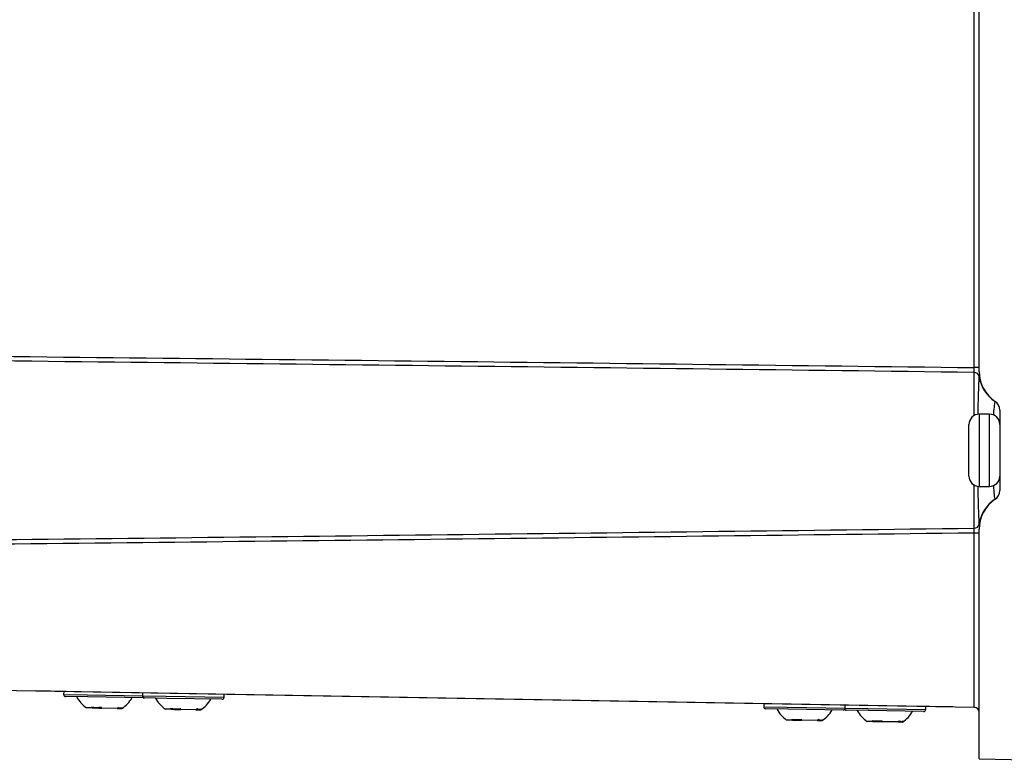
# Model space of a CAD drawing. Header units: millimetres. Extents: x 15336 to 16492, y 10123 to 11383.
# Tile 50 of 71: x 16260 to 16355, y 10590 to 10661. Entities that reach past the tile are written whole.
import ezdxf

# ---------------------------------------------------------------- set-up
doc = ezdxf.new("R2010")
doc.units = ezdxf.units.MM

msp = doc.modelspace()

# ---------------------------------------------------------------- linework, layer by layer
at = {"color": 7, "linetype": 'Continuous', "lineweight": 25}
for p, q in [((16352.109, 10627.626), (16352.109, 10736.59)), ((16352.6, 10627.253), (16352.6, 10736.963)), ((16352.6, 10627.626), (16352.109, 10627.626)), ((16352.109, 10622.979), (16352.109, 10627.155)), ((16353.6, 10623.108), (16352.6, 10623.108)), ((16352.6, 10623.108), (16352.6, 10616.108)), ((16353.6, 10619.608), (16353.6, 10623.108)), ((16354.6, 10623.511), (16354.6, 10615.705)), ((16351.6, 10617.108), (16351.6, 10622.108)), ((16353.6, 10616.108), (16353.6, 10619.608)), ((16352.109, 10612.061), (16352.109, 10616.237)), ((16352.6, 10616.108), (16353.6, 10616.108)), ((16352.6, 10611.59), (16352.109, 10611.59)), ((16352.109, 10594.704), (16352.109, 10611.59)), ((16352.6, 10589.695), (16352.6, 10611.963)), ((16255.881, 10596.384), (16352.109, 10594.704)), ((16261.137, 10596.292), (16261.125, 10596.293)), ((16265.639, 10596.213), (16261.137, 10596.292)), ((16263.9, 10596.244), (16263.894, 10595.944)), ((16263.894, 10595.944), (16266.17, 10595.904)), ((16266.251, 10595.703), (16264.091, 10595.74)), ((16265.639, 10596.213), (16265.639, 10596.214)), ((16345.527, 10594.819), (16265.639, 10596.213)), ((16266.17, 10595.904), (16271.533, 10595.811)), ((16271.59, 10595.61), (16266.251, 10595.703)), ((16271.538, 10596.11), (16271.533, 10595.811)), ((16271.533, 10595.811), (16273.808, 10595.771)), ((16273.889, 10595.569), (16271.729, 10595.607)), ((16273.808, 10595.771), (16279.431, 10595.673)), ((16279.228, 10595.476), (16273.889, 10595.569)), ((16279.431, 10595.673), (16279.437, 10595.973)), ((16266.665, 10594.643), (16266.114, 10594.652)), ((16266.665, 10594.643), (16267.007, 10594.637)), ((16267.007, 10594.637), (16267.296, 10594.632)), ((16267.296, 10594.632), (16267.598, 10594.627)), ((16269.078, 10594.601), (16267.598, 10594.627)), ((16269.078, 10594.601), (16269.515, 10594.593)), ((16269.53, 10594.593), (16269.515, 10594.593)), ((16274.304, 10594.51), (16273.752, 10594.519)), ((16274.304, 10594.51), (16274.646, 10594.504)), ((16274.646, 10594.504), (16274.935, 10594.498)), ((16274.935, 10594.498), (16275.236, 10594.493)), ((16276.717, 10594.467), (16275.236, 10594.493)), ((16276.717, 10594.467), (16277.153, 10594.46)), ((16277.168, 10594.46), (16277.153, 10594.46)), ((16331.729, 10595.06), (16331.723, 10594.76)), ((16331.723, 10594.76), (16333.999, 10594.72)), ((16334.08, 10594.519), (16331.92, 10594.556)), ((16333.999, 10594.72), (16339.622, 10594.622)), ((16339.419, 10594.426), (16334.08, 10594.519)), ((16339.622, 10594.622), (16339.627, 10594.922)), ((16339.622, 10594.622), (16341.794, 10594.584)), ((16341.875, 10594.383), (16339.715, 10594.42)), ((16341.794, 10594.584), (16347.417, 10594.486)), ((16347.214, 10594.289), (16341.875, 10594.383)), ((16350.028, 10594.74), (16345.527, 10594.819)), ((16345.527, 10594.819), (16345.527, 10594.819)), ((16347.417, 10594.486), (16347.422, 10594.786)), ((16350.04, 10594.741), (16350.028, 10594.74)), ((16334.494, 10593.459), (16333.943, 10593.468)), ((16334.494, 10593.459), (16334.837, 10593.453)), ((16334.837, 10593.453), (16335.125, 10593.448)), ((16335.125, 10593.448), (16335.427, 10593.443)), ((16336.908, 10593.417), (16335.427, 10593.443)), ((16336.908, 10593.417), (16337.344, 10593.409)), ((16337.359, 10593.409), (16337.344, 10593.409)), ((16342.289, 10593.323), (16341.738, 10593.332)), ((16342.289, 10593.323), (16342.632, 10593.317)), ((16342.632, 10593.317), (16342.921, 10593.312)), ((16342.921, 10593.312), (16343.222, 10593.307)), ((16344.703, 10593.281), (16343.222, 10593.307)), ((16344.703, 10593.281), (16345.139, 10593.273)), ((16345.154, 10593.273), (16345.139, 10593.273)), ((16352.6, 10589.695), (16360.1, 10589.564))]:
    msp.add_line(p, q, dxfattribs=at)
at = {"color": 7, "linetype": 'Continuous', "lineweight": 25, "flags": 128}
msp.add_lwpolyline([(16271.59, 10595.61), (16271.629, 10595.613), (16271.66, 10595.621)], dxfattribs=at)
at = {"color": 7, "linetype": 'Continuous', "lineweight": 25}
for centre, radius, start, end in [((16352.112, 10626.664), 0.491, 10.99587, 90.33708), ((16356.066, 10627.248), 3.482, 184.88337, 236.59559), ((16356.1, 10627.253), 3.5, 180, 236.25101), ((16356.057, 10627.272), 3.502, 188.4541, 236.89029), ((16353.601, 10623.501), 0.999, 0.00716, 57.028), ((16353.6, 10623.505), 1, 0.00147, 56.73839), ((16353.6, 10623.511), 1, 0, 56.25101), ((16352.6, 10622.108), 1, 90, 180), ((16353.6, 10622.108), 1, 0, 90), ((16352.6, 10617.108), 1, 180, 270), ((16353.6, 10617.108), 1, 270, 0), ((16353.601, 10615.715), 0.999, 302.972, 359.99284), ((16353.6, 10615.71), 1, 303.26161, 359.99853), ((16353.6, 10615.705), 1, 303.74899, 0), ((16356.057, 10611.943), 3.502, 123.10971, 171.5459), ((16356.066, 10611.967), 3.482, 123.40441, 175.11663), ((16356.1, 10611.963), 3.5, 123.74899, 180), ((16352.112, 10612.552), 0.491, 269.66292, 349.00413), ((16264.094, 10595.94), 0.2, 179, 269), ((16267.7, 10597.015), 2.845, 207.02976, 236.11914), ((16268.027, 10597.009), 2.845, 301.88086, 330.97024), ((16271.733, 10595.807), 0.2, 179, 269), ((16275.339, 10596.881), 2.845, 207.02976, 236.11914), ((16275.665, 10596.876), 2.845, 301.88086, 330.97024), ((16279.231, 10595.676), 0.2, 269, 359), ((16331.923, 10594.756), 0.2, 179, 269), ((16335.529, 10595.831), 2.845, 207.02976, 236.11914), ((16335.856, 10595.825), 2.845, 301.88086, 330.97024), ((16339.422, 10594.626), 0.2, 269, 359), ((16339.718, 10594.62), 0.2, 221.22551, 269), ((16343.324, 10595.695), 2.845, 207.02976, 236.11914), ((16347.217, 10594.489), 0.2, 269, 359), ((16352.1, 10594.204), 0.5, 0, 89), ((16343.651, 10595.689), 2.845, 301.88086, 330.97024)]:
    msp.add_arc(centre, radius, start, end, dxfattribs=at)
for points in [[(16249.435, 10628.805), (16283.66, 10628.437), (16317.885, 10628.048), (16352.109, 10627.626)], [(16352.109, 10627.155), (16317.937, 10627.584), (16283.764, 10627.982), (16249.591, 10628.357)], [(16352.594, 10626.757), (16352.594, 10626.8), (16352.595, 10626.866), (16352.596, 10626.952)], [(16354.145, 10624.339), (16354.145, 10624.341), (16354.147, 10624.342), (16354.149, 10624.341)], [(16354.149, 10614.874), (16354.147, 10614.874), (16354.145, 10614.875), (16354.145, 10614.876)], [(16352.109, 10611.59), (16319.068, 10611.182), (16286.026, 10610.805), (16252.985, 10610.449)], [(16253.125, 10610.898), (16286.12, 10611.262), (16319.115, 10611.646), (16352.109, 10612.061)], [(16352.596, 10612.264), (16352.595, 10612.349), (16352.594, 10612.416), (16352.594, 10612.458)], [(16266.604, 10594.743), (16266.898, 10594.686), (16267.218, 10594.681), (16267.537, 10594.726)], [(16266.604, 10594.743), (16266.624, 10594.708), (16266.644, 10594.674), (16266.665, 10594.643)], [(16267.598, 10594.627), (16267.577, 10594.658), (16267.557, 10594.691), (16267.537, 10594.726)], [(16269.215, 10594.697), (16269.171, 10594.663), (16269.125, 10594.631), (16269.078, 10594.601)], [(16269.215, 10594.697), (16269.381, 10594.643), (16269.531, 10594.64), (16269.652, 10594.689)], [(16269.515, 10594.593), (16269.561, 10594.624), (16269.607, 10594.656), (16269.652, 10594.689)], [(16274.242, 10594.609), (16274.537, 10594.553), (16274.856, 10594.547), (16275.175, 10594.593)], [(16274.242, 10594.609), (16274.262, 10594.574), (16274.283, 10594.541), (16274.304, 10594.51)], [(16275.236, 10594.493), (16275.215, 10594.525), (16275.195, 10594.558), (16275.175, 10594.593)], [(16276.854, 10594.564), (16276.809, 10594.53), (16276.763, 10594.498), (16276.717, 10594.467)], [(16276.854, 10594.564), (16277.019, 10594.51), (16277.169, 10594.507), (16277.29, 10594.556)], [(16277.153, 10594.46), (16277.2, 10594.49), (16277.245, 10594.522), (16277.29, 10594.556)], [(16334.433, 10593.559), (16334.728, 10593.502), (16335.047, 10593.497), (16335.366, 10593.542)], [(16334.433, 10593.559), (16334.453, 10593.524), (16334.473, 10593.49), (16334.494, 10593.459)], [(16335.427, 10593.443), (16335.406, 10593.474), (16335.386, 10593.507), (16335.366, 10593.542)], [(16337.045, 10593.513), (16337, 10593.479), (16336.954, 10593.447), (16336.908, 10593.417)], [(16337.045, 10593.513), (16337.21, 10593.459), (16337.36, 10593.456), (16337.481, 10593.505)], [(16337.344, 10593.409), (16337.391, 10593.44), (16337.436, 10593.472), (16337.481, 10593.505)], [(16342.228, 10593.423), (16342.523, 10593.366), (16342.842, 10593.361), (16343.161, 10593.406)], [(16342.228, 10593.423), (16342.248, 10593.388), (16342.269, 10593.354), (16342.289, 10593.323)], [(16343.222, 10593.307), (16343.201, 10593.338), (16343.181, 10593.371), (16343.161, 10593.406)], [(16344.84, 10593.377), (16344.795, 10593.343), (16344.749, 10593.311), (16344.703, 10593.281)], [(16344.84, 10593.377), (16345.005, 10593.323), (16345.155, 10593.32), (16345.276, 10593.369)], [(16345.139, 10593.273), (16345.186, 10593.304), (16345.231, 10593.336), (16345.276, 10593.369)]]:
    msp.add_open_spline(points, degree=3, dxfattribs=at)
for points, knots in [([(16352.109, 10627.155), (16352.11, 10627.189), (16352.111, 10627.254), (16352.111, 10627.421), (16352.11, 10627.523), (16352.109, 10627.626)], [0, 0, 0, 0, 0.5, 0.5, 1, 1, 1, 1]), ([(16352.481, 10623.087), (16352.481, 10623.094), (16352.494, 10623.736), (16352.534, 10624.842), (16352.576, 10626.111), (16352.588, 10626.563), (16352.594, 10626.757)], [0, 0, 0, 0, 0.00394, 0.347073, 0.718529, 1, 1, 1, 1]), ([(16353.995, 10623.019), (16353.996, 10623.043), (16354.025, 10623.49), (16354.09, 10624.004), (16354.131, 10624.311), (16354.143, 10624.336), (16354.145, 10624.339)], [0, 0, 0, 0, 0.026231, 0.482787, 0.928488, 1, 1, 1, 1]), ([(16352.594, 10612.458), (16352.588, 10612.656), (16352.576, 10613.094), (16352.536, 10614.303), (16352.497, 10615.388), (16352.483, 10616.064), (16352.482, 10616.134)], [0, 0, 0, 0, 0.285445, 0.632303, 0.961831, 1, 1, 1, 1]), ([(16354.145, 10614.876), (16354.131, 10614.946), (16354.103, 10615.085), (16354.036, 10615.634), (16354.002, 10616.116), (16353.997, 10616.195)], [0, 0, 0, 0, 0.455474, 0.9111277, 1, 1, 1, 1]), ([(16352.109, 10611.59), (16352.11, 10611.693), (16352.111, 10611.794), (16352.111, 10611.961), (16352.11, 10612.026), (16352.109, 10612.061)], [0, 0, 0, 0, 0.5, 0.5, 1, 1, 1, 1])]:
    msp.add_open_spline(points, degree=3, knots=knots, dxfattribs=at)

doc.saveas('drawing.dxf')
